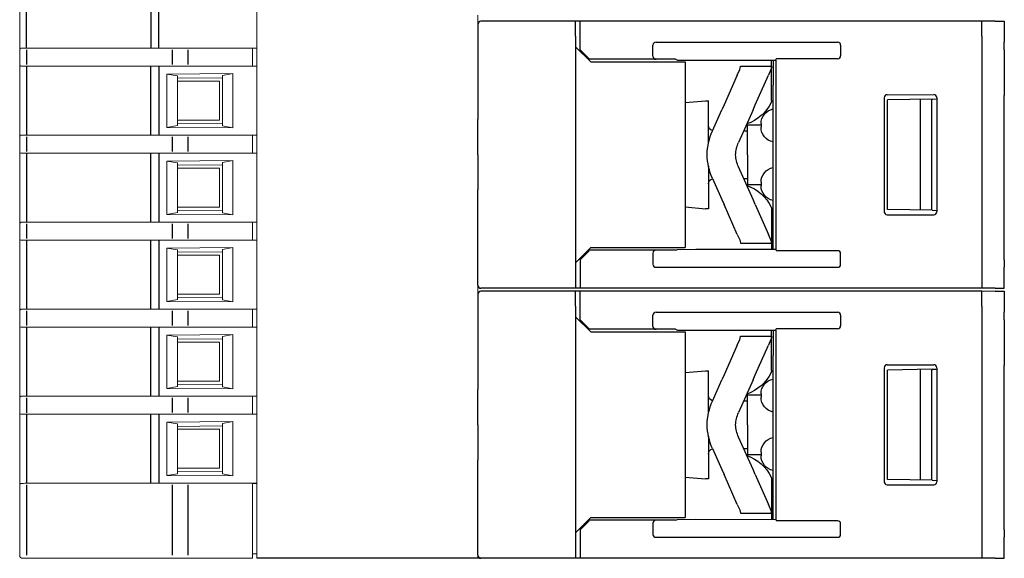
# Model space of a CAD drawing. Header units: millimetres. Extents: x -556 to 0, y -1 to 403.
# Tile 36 of 48: x -327 to -262, y 311 to 347. Entities that reach past the tile are written whole.
import ezdxf

# ---------------------------------------------------------------- set-up
doc = ezdxf.new("R2010")
doc.units = ezdxf.units.MM
doc.header["$LTSCALE"] = 3

# ---------------------------------------------------------------- blocks, each defined once
blk = doc.blocks.new('CGI1030-01')
at = {"linetype": 'Continuous', "lineweight": 0, "extrusion": (-1, 6.12323e-17, 2.22045e-16)}
for p, q in [((-311.5, 311.15000001), (-311.5, 364.55000001)), ((-327.3, 344.8518932), (-327.3, 347.54810684)), ((-296.78, 346.55), (-296.78, 347.15)), ((-296.78, 346.55), (-296.78, 340.20164954)), ((-326.85226423, 344.95000002), (-318.56060342, 344.95000002)), ((-318.0379611, 344.95000002), (-311.5, 344.95000002)), ((-311.8, 344.93949652), (-311.8, 344.94301799)), ((-311.8, 344.83951175), (-311.8, 344.93949652)), ((-327.3, 344.8518932), (-327.3, 344.84284333)), ((-327.3, 344.84284333), (-327.3, 343.85715671)), ((-311.8, 344.83951175), (-311.8, 343.86048829)), ((-327.3, 343.84810684), (-327.3, 343.85715671)), ((-327.3, 343.84810684), (-327.3, 339.0518932)), ((-326.85226423, 343.75000002), (-318.56060342, 343.75000002)), ((-318.0379611, 343.75000002), (-311.5, 343.75000002)), ((-311.8, 343.86048829), (-311.8, 343.76050352)), ((-311.8, 343.76050352), (-311.8, 343.75698205)), ((-313.1, 343.25815897), (-317.5, 343.22653156)), ((-317.5, 343.22653156), (-316.8, 343.10813596)), ((-317.5, 343.22653156), (-317.5, 339.67346848)), ((-316.8, 343.10813596), (-316.8, 339.79186408)), ((-316.78389058, 342.94552032), (-313.81565728, 342.9714237)), ((-313.8, 343.1297001), (-313.1, 343.25815897)), ((-313.8, 339.77029993), (-313.8, 343.1297001)), ((-313.1, 339.64184107), (-313.1, 343.25815897)), ((-316.78389058, 342.75000002), (-314, 342.75000002)), ((-314, 340.15000001), (-314, 342.75000002)), ((-316.8, 339.79186408), (-317.5, 339.67346848)), ((-317.5, 339.67346848), (-313.1, 339.64184107)), ((-316.78389058, 340.15000001), (-314, 340.15000001)), ((-313.81565728, 339.92857634), (-316.78389058, 339.95447972)), ((-313.1, 339.64184107), (-313.8, 339.77029993)), ((-296.78, 337.85), (-296.78, 340.20164954)), ((-327.3, 339.0518932), (-327.3, 339.04284333)), ((-327.3, 339.04284333), (-327.3, 338.05715671)), ((-326.85226423, 339.15000002), (-318.56060342, 339.15000002)), ((-318.0379611, 339.15000002), (-311.5, 339.15000002)), ((-311.8, 339.13949652), (-311.8, 339.14301799)), ((-311.8, 339.03951175), (-311.8, 339.13949652)), ((-311.8, 339.03951175), (-311.8, 338.06048829)), ((-327.3, 338.04810684), (-327.3, 338.05715671)), ((-327.3, 338.04810684), (-327.3, 333.2518932)), ((-326.85226423, 337.95000002), (-318.56060342, 337.95000002)), ((-318.0379611, 337.95000002), (-311.5, 337.95000002)), ((-311.8, 338.06048829), (-311.8, 337.96050352)), ((-311.8, 337.96050352), (-311.8, 337.95698205)), ((-296.78, 337.85), (-296.78, 335.49835046)), ((-313.1, 337.45815897), (-317.5, 337.42653156)), ((-317.5, 337.42653156), (-316.8, 337.30813596)), ((-317.5, 337.42653156), (-317.5, 333.87346848)), ((-316.8, 337.30813596), (-316.8, 333.99186408)), ((-316.78389058, 337.14552032), (-313.81565728, 337.1714237)), ((-313.8, 337.3297001), (-313.1, 337.45815897)), ((-313.8, 333.97029993), (-313.8, 337.3297001)), ((-313.1, 333.84184107), (-313.1, 337.45815897)), ((-316.78389058, 336.95000002), (-314, 336.95000002)), ((-314, 334.35000001), (-314, 336.95000002)), ((-296.78, 329.15), (-296.78, 335.49835046)), ((-316.8, 333.99186408), (-317.5, 333.87346848)), ((-317.5, 333.87346848), (-313.1, 333.84184107)), ((-316.78389058, 334.35000001), (-314, 334.35000001)), ((-313.81565728, 334.12857634), (-316.78389058, 334.15447972)), ((-313.1, 333.84184107), (-313.8, 333.97029993)), ((-327.3, 333.2518932), (-327.3, 333.24284333)), ((-327.3, 333.24284333), (-327.3, 332.25715671)), ((-326.85226423, 333.35000002), (-318.56060342, 333.35000002)), ((-318.0379611, 333.35000002), (-311.5, 333.35000002)), ((-311.8, 333.33949652), (-311.8, 333.34301799)), ((-311.8, 333.23951175), (-311.8, 333.33949652)), ((-311.8, 333.23951175), (-311.8, 332.26048829)), ((-327.3, 332.24810684), (-327.3, 332.25715671)), ((-327.3, 332.24810684), (-327.3, 327.4518932)), ((-326.85226423, 332.15000002), (-318.56060342, 332.15000002)), ((-318.0379611, 332.15000002), (-311.5, 332.15000002)), ((-311.8, 332.26048829), (-311.8, 332.16050352)), ((-311.8, 332.16050352), (-311.8, 332.15698205)), ((-313.1, 331.65815897), (-317.5, 331.62653156)), ((-317.5, 331.62653156), (-316.8, 331.50813596)), ((-317.5, 331.62653156), (-317.5, 328.07346848)), ((-316.8, 331.50813596), (-316.8, 328.19186408)), ((-316.78389058, 331.34552032), (-313.81565728, 331.3714237)), ((-316.78389058, 331.15000002), (-314, 331.15000002)), ((-314, 328.55000001), (-314, 331.15000002)), ((-313.8, 331.5297001), (-313.1, 331.65815897)), ((-313.8, 328.17029993), (-313.8, 331.5297001)), ((-313.1, 328.04184107), (-313.1, 331.65815897)), ((-316.78389058, 328.55000001), (-314, 328.55000001)), ((-296.78, 328.55), (-296.78, 329.15)), ((-296.78, 328.55), (-296.78, 322.20164954)), ((-316.8, 328.19186408), (-317.5, 328.07346848)), ((-317.5, 328.07346848), (-313.1, 328.04184107)), ((-313.81565728, 328.32857634), (-316.78389058, 328.35447972)), ((-313.1, 328.04184107), (-313.8, 328.17029993)), ((-327.3, 327.4518932), (-327.3, 327.44284333)), ((-327.3, 327.44284333), (-327.3, 326.45715671)), ((-326.85226423, 327.55000002), (-318.56060342, 327.55000002)), ((-318.0379611, 327.55000002), (-311.5, 327.55000002)), ((-311.8, 327.53949652), (-311.8, 327.54301799)), ((-311.8, 327.43951175), (-311.8, 327.53949652)), ((-311.8, 327.43951175), (-311.8, 326.46048829)), ((-327.3, 326.44810684), (-327.3, 326.45715671)), ((-327.3, 326.44810684), (-327.3, 321.6518932)), ((-326.85226423, 326.35000002), (-318.56060342, 326.35000002)), ((-318.0379611, 326.35000002), (-311.5, 326.35000002)), ((-311.8, 326.46048829), (-311.8, 326.36050352)), ((-311.8, 326.36050352), (-311.8, 326.35698205)), ((-313.1, 325.85815897), (-317.5, 325.82653156)), ((-317.5, 325.82653156), (-316.8, 325.70813596)), ((-317.5, 325.82653156), (-317.5, 322.27346848)), ((-316.8, 325.70813596), (-316.8, 322.39186408)), ((-316.78389058, 325.54552032), (-313.81565728, 325.5714237)), ((-316.78389058, 325.35000002), (-314, 325.35000002)), ((-314, 322.75000001), (-314, 325.35000002)), ((-313.8, 325.7297001), (-313.1, 325.85815897)), ((-313.8, 322.37029993), (-313.8, 325.7297001)), ((-313.1, 322.24184107), (-313.1, 325.85815897)), ((-316.78389058, 322.75000001), (-314, 322.75000001)), ((-316.8, 322.39186408), (-317.5, 322.27346848)), ((-317.5, 322.27346848), (-313.1, 322.24184107)), ((-313.81565728, 322.52857634), (-316.78389058, 322.55447972)), ((-313.1, 322.24184107), (-313.8, 322.37029993)), ((-296.78, 319.85), (-296.78, 322.20164954)), ((-327.3, 321.6518932), (-327.3, 321.64284333)), ((-327.3, 321.64284333), (-327.3, 320.65715671)), ((-326.85226423, 321.75000002), (-318.56060342, 321.75000002)), ((-318.0379611, 321.75000002), (-311.5, 321.75000002)), ((-311.8, 321.73949652), (-311.8, 321.74301799)), ((-311.8, 321.63951175), (-311.8, 321.73949652)), ((-311.8, 321.63951175), (-311.8, 320.66048829)), ((-327.3, 320.64810684), (-327.3, 320.65715671)), ((-327.3, 320.64810684), (-327.3, 315.8518932)), ((-311.8, 320.66048829), (-311.8, 320.56050352)), ((-326.85226423, 320.55000002), (-318.56060342, 320.55000002)), ((-318.0379611, 320.55000002), (-311.5, 320.55000002)), ((-313.1, 320.05815897), (-317.5, 320.02653156)), ((-317.5, 320.02653156), (-316.8, 319.90813596)), ((-317.5, 320.02653156), (-317.5, 316.47346848)), ((-313.8, 319.9297001), (-313.1, 320.05815897)), ((-313.1, 316.44184107), (-313.1, 320.05815897)), ((-311.8, 320.56050352), (-311.8, 320.55698205)), ((-316.8, 319.90813596), (-316.8, 316.59186408)), ((-316.78389058, 319.74552032), (-313.81565728, 319.7714237)), ((-316.78389058, 319.55000002), (-314, 319.55000002)), ((-314, 316.95000001), (-314, 319.55000002)), ((-313.8, 316.57029993), (-313.8, 319.9297001)), ((-296.78, 319.85), (-296.78, 317.49835046)), ((-296.78, 311.15), (-296.78, 317.49835046)), ((-316.78389058, 316.95000001), (-314, 316.95000001)), ((-313.81565728, 316.72857634), (-316.78389058, 316.75447972)), ((-316.8, 316.59186408), (-317.5, 316.47346848)), ((-317.5, 316.47346848), (-313.1, 316.44184107)), ((-313.1, 316.44184107), (-313.8, 316.57029993)), ((-327.3, 315.8518932), (-327.3, 315.84284333)), ((-327.3, 315.84284333), (-327.3, 311.15000001)), ((-326.85226423, 315.95000002), (-318.56060342, 315.95000002)), ((-318.0379611, 315.95000002), (-311.5, 315.95000002)), ((-311.8, 315.93949652), (-311.8, 315.94301799)), ((-311.8, 315.94301799), (-311.5, 315.94301799)), ((-311.8, 315.83951175), (-311.8, 315.93949652)), ((-311.8, 315.83951175), (-311.8, 311.15000001)), ((-327.1, 310.95000001), (-326.83135854, 310.95000001)), ((-326.83135854, 310.95000001), (-317.10030115, 310.95000001)), ((-317.10030115, 310.95000001), (-316.07592221, 310.95000001)), ((-316.07592221, 310.95000001), (-311.8, 310.95000001)), ((-311.8, 311.25000001), (-311.5, 311.25000001)), ((-311.8, 310.95000001), (-311.8, 311.15000001)), ((-311.5, 311.15000001), (-311.5, 310.95000001)), ((-311.5, 310.95000001), (-296.89715729, 310.95000001)), ((-296.79715729, 310.95000001), (-296.78, 310.95000001)), ((-296.78, 310.95000001), (-296.78, 311.15))]:
    blk.add_line(p, q, dxfattribs=at)
at = {"color": 31, "extrusion": (-1, 6.12323e-17, 2.22045e-16)}
for p, q in [((-326.85226423, 344.95000002), (-326.85226423, 347.45000002)), ((-318.56060342, 347.45000002), (-318.56060342, 344.95000002)), ((-318.0379611, 344.95000002), (-318.0379611, 347.45000002)), ((-326.85226423, 344.84268042), (-326.85226423, 343.85731962)), ((-317.12120684, 343.85954165), (-317.12120684, 344.84045839)), ((-316.07592221, 343.86048829), (-316.07592221, 344.83951175)), ((-326.85226423, 343.75000002), (-326.85226423, 339.15000002)), ((-318.56060342, 339.15000002), (-318.56060342, 343.75000002)), ((-318.0379611, 343.75000002), (-318.0379611, 339.15000002)), ((-326.85226423, 339.04268042), (-326.85226423, 338.05731962)), ((-317.12120684, 338.05954165), (-317.12120684, 339.04045839)), ((-316.07592221, 338.06048829), (-316.07592221, 339.03951175)), ((-326.85226423, 337.95000002), (-326.85226423, 333.35000002)), ((-318.56060342, 333.35000002), (-318.56060342, 337.95000002)), ((-318.0379611, 337.95000002), (-318.0379611, 333.35000002)), ((-326.85226423, 333.24268042), (-326.85226423, 332.25731962)), ((-317.12120684, 332.25954165), (-317.12120684, 333.24045839)), ((-316.07592221, 332.26048829), (-316.07592221, 333.23951175)), ((-326.85226423, 332.15000002), (-326.85226423, 327.55000002)), ((-318.56060342, 327.55000002), (-318.56060342, 332.15000002)), ((-318.0379611, 332.15000002), (-318.0379611, 327.55000002)), ((-326.85226423, 327.44268042), (-326.85226423, 326.45731962)), ((-317.12120684, 326.45954165), (-317.12120684, 327.44045839)), ((-316.07592221, 326.46048829), (-316.07592221, 327.43951175)), ((-326.85226423, 326.35000002), (-326.85226423, 321.75000002)), ((-318.56060342, 321.75000002), (-318.56060342, 326.35000002)), ((-318.0379611, 326.35000002), (-318.0379611, 321.75000002)), ((-326.85226423, 321.64268042), (-326.85226423, 320.65731962)), ((-317.12120684, 320.65954165), (-317.12120684, 321.64045839)), ((-316.07592221, 320.66048829), (-316.07592221, 321.63951175)), ((-326.85226423, 320.55000002), (-326.85226423, 315.95000002)), ((-318.56060342, 315.95000002), (-318.56060342, 320.55000002)), ((-318.0379611, 320.55000002), (-318.0379611, 315.95000002)), ((-326.85226423, 315.84268042), (-326.85226423, 311.15000001)), ((-317.12120684, 311.15000001), (-317.12120684, 315.84045839)), ((-316.07592221, 311.15000001), (-316.07592221, 315.83951175))]:
    blk.add_line(p, q, dxfattribs=at)
at = {"extrusion": (-1, -4.28626e-16, 2.22045e-16)}
for p, q in [((-296.78, 346.55), (-296.78, 340.20164954)), ((-290.28, 346.75), (-296.58, 346.75)), ((-296.78, 337.85), (-296.78, 340.20164954)), ((-296.78, 337.85), (-296.78, 335.49835046)), ((-296.78, 329.15), (-296.78, 335.49835046)), ((-296.78, 328.55), (-296.78, 322.20164954)), ((-290.28, 328.95), (-296.58, 328.95)), ((-290.28, 328.75), (-296.58, 328.75)), ((-296.78, 319.85), (-296.78, 322.20164954)), ((-296.78, 319.85), (-296.78, 317.49835046)), ((-296.78, 311.15), (-296.78, 317.49835046)), ((-290.28, 310.95), (-311.5, 310.95))]:
    blk.add_line(p, q, dxfattribs=at)
at = {"extrusion": (-1, -1.83691e-16, 0)}
for p, q in [((-289.98, 346.75), (-290.28, 346.75)), ((-290.28, 345.75), (-290.28, 346.75)), ((-289.98, 345.75), (-289.98, 346.75)), ((-263.23, 346.75), (-289.98, 346.75)), ((-263.23, 345.75), (-263.23, 346.75)), ((-262.3419847, 346.74679563), (-263.23, 346.74214595)), ((-262.3419847, 346.74679563), (-262.1007109, 346.74805895)), ((-262.1007109, 346.74805895), (-261.73, 346.75)), ((-261.73, 346.75), (-261.73, 345.35)), ((-290.28, 345.75), (-290.28, 329.95)), ((-289.98, 344.85), (-289.98, 345.75)), ((-263.23, 345.75), (-263.23, 329.95)), ((-289.26924108, 344.03924109), (-290.28, 345.05)), ((-285.13, 344.4084703), (-285.13, 345.1547658)), ((-284.91837505, 345.35), (-272.84162495, 345.35)), ((-272.63, 345.1547658), (-272.63, 344.4452342)), ((-261.73, 344.85000685), (-261.73, 345.35)), ((-289.98, 344.85), (-289.38, 344.25)), ((-289.38, 344.25), (-289.34665163, 344.21665163)), ((-276.95537151, 344.15309782), (-276.93, 344.25)), ((-272.84162495, 344.25), (-276.93, 344.25)), ((-261.73, 344.85000685), (-261.73, 341.80155734)), ((-283.62111591, 344.21223552), (-289.34665163, 344.21665163)), ((-289.26924108, 344.03924109), (-282.98, 344.03751526)), ((-283.62111591, 344.21223552), (-283.50334818, 344.15640549)), ((-283.50334818, 344.15640549), (-282.28, 344.15)), ((-282.98, 344.03751526), (-282.98, 331.66248474)), ((-282.27924474, 344.15), (-282.28, 344.15)), ((-282.27924474, 344.15000044), (-276.95537151, 344.15309782)), ((-279.30774505, 343.74999998), (-277.23, 343.74999998)), ((-279.30774505, 343.73069397), (-279.30774505, 343.74999998)), ((-277.23, 343.88534071), (-277.23, 344.15293805)), ((-277.23, 343.74999998), (-277.23, 343.88534071)), ((-277.23, 343.74999998), (-277.23, 343.73069397)), ((-277.23, 341.4673651), (-277.23, 343.73069397)), ((-277.13, 344.15299622), (-277.13, 343.25)), ((-276.95537151, 344.15309782), (-276.95537151, 331.54690218)), ((-279.51242504, 343.16249998), (-280.39343889, 341.17173907)), ((-279.51242504, 343.16249998), (-279.3505186, 343.5283478)), ((-278.31569383, 341.17173907), (-277.43467998, 343.16249998)), ((-277.27277355, 343.5283478), (-277.43467998, 343.16249998)), ((-277.13, 343.25), (-277.13, 342.47540333)), ((-277.13, 333.22459667), (-277.13, 342.47540333)), ((-269.73095571, 341.65191157), (-269.73095571, 334.04808843)), ((-269.53099379, 341.85194203), (-266.43104631, 341.85241424)), ((-266.23104631, 341.65247517), (-266.23104631, 334.04752483)), ((-261.73, 341.80155734), (-261.73, 341.79630937)), ((-261.73, 337.85), (-261.73, 341.79630937)), ((-282.98, 341.3318903), (-281.63, 341.45)), ((-281.63, 341.45), (-281.43, 341.45)), ((-281.43, 338.61652333), (-281.43, 341.45)), ((-280.39343889, 341.17173907), (-280.54044289, 340.83956516)), ((-278.46269783, 340.83956516), (-278.31569383, 341.17173907)), ((-266.5286832, 341.55133999), (-269.51560801, 341.50002279)), ((-269.51560801, 337.85), (-269.51560801, 341.50002279)), ((-267.33, 341.53757287), (-267.33, 334.16242713)), ((-267.33, 341.53757287), (-267.33, 337.85)), ((-266.53, 341.55), (-266.54745506, 341.49727956)), ((-266.54745506, 337.85), (-266.54745506, 341.49727956)), ((-266.53, 341.55), (-266.5286832, 341.55133999)), ((-266.5286832, 341.5487504), (-266.23104631, 341.56443068)), ((-266.5286832, 341.5487504), (-266.5286832, 341.55133999)), ((-281.16214749, 339.43474592), (-280.54044289, 340.83956516)), ((-278.46269783, 340.83956516), (-279.42468697, 338.66583048)), ((-278.83, 337.85), (-278.83, 339.85)), ((-278.83, 339.85), (-277.93, 339.85)), ((-277.93, 339.9202041), (-277.93, 339.6797959)), ((-279.07765172, 339.45), (-278.83, 339.45)), ((-278.83, 337.85), (-278.83, 335.85)), ((-269.51560801, 334.19997722), (-269.51560801, 337.85)), ((-266.54745506, 334.20272044), (-266.54745506, 337.85)), ((-261.73, 333.90369063), (-261.73, 337.85)), ((-281.43, 337.08347663), (-281.43, 334.25)), ((-278.46269783, 334.86043479), (-279.42468697, 337.03416947)), ((-281.16214749, 336.26525404), (-280.54044289, 334.86043479)), ((-278.83, 336.25), (-279.07765174, 336.25)), ((-277.93, 335.85), (-278.83, 335.85)), ((-277.93, 336.0202041), (-277.93, 335.7797959)), ((-280.54044289, 334.86043479), (-280.39343889, 334.52826088)), ((-279.51242504, 332.53749998), (-280.39343889, 334.52826088)), ((-278.31569383, 334.52826088), (-278.46269783, 334.86043479)), ((-278.31569383, 334.52826088), (-277.43467998, 332.53749998)), ((-282.98, 334.3681097), (-281.63, 334.25)), ((-281.43, 334.25), (-281.63, 334.25)), ((-277.23, 334.23263485), (-277.23, 331.96930599)), ((-269.53099379, 333.84805797), (-266.43104631, 333.84758576)), ((-266.5286832, 334.14866001), (-269.51560801, 334.19997722)), ((-266.53, 334.15), (-266.54745506, 334.20272044)), ((-266.53, 334.15), (-266.5286832, 334.14866001)), ((-266.5286832, 334.1512496), (-266.23104631, 334.13556933)), ((-266.5286832, 334.1512496), (-266.5286832, 334.14866001)), ((-261.73, 333.89844266), (-261.73, 333.90369063)), ((-261.73, 330.84999315), (-261.73, 333.89844266)), ((-277.13, 332.45), (-277.13, 333.22459667)), ((-279.51242504, 332.53749998), (-279.3505186, 332.17165215)), ((-277.27277355, 332.17165215), (-277.43467998, 332.53749998)), ((-277.13, 331.54700378), (-277.13, 332.45)), ((-279.30774505, 331.96930599), (-279.30774505, 331.94999998)), ((-279.30774505, 331.94999998), (-277.23, 331.94999998)), ((-277.23, 331.94999998), (-277.23, 331.96930599)), ((-277.23, 331.94999998), (-277.23, 331.81465929)), ((-277.23, 331.81465929), (-277.23, 331.54706196)), ((-289.26924108, 331.66075892), (-290.28, 330.65)), ((-289.98, 330.85), (-289.38, 331.45)), ((-289.38, 331.45), (-289.34665163, 331.48334837)), ((-283.62111591, 331.48776449), (-289.34665163, 331.48334837)), ((-289.26924108, 331.66075892), (-282.98, 331.66248474)), ((-285.13, 331.2915297), (-285.13, 330.5452342)), ((-283.62111591, 331.48776449), (-283.50334818, 331.54359451)), ((-283.50334818, 331.54359451), (-282.28, 331.55)), ((-282.27924474, 331.55), (-282.28, 331.55)), ((-282.27924474, 331.54999956), (-276.95537151, 331.54690218)), ((-276.95537151, 331.54690218), (-276.93, 331.45)), ((-272.84162495, 331.45), (-276.93, 331.45)), ((-272.63, 330.5452342), (-272.63, 331.2547658)), ((-289.98, 330.85), (-289.98, 329.95)), ((-261.73, 330.84999315), (-261.73, 330.35)), ((-290.28, 329.95), (-290.28, 328.95)), ((-289.98, 329.95), (-289.98, 328.95)), ((-284.91837505, 330.35), (-272.84162495, 330.35)), ((-263.23, 329.95), (-263.23, 328.95)), ((-261.73, 328.95), (-261.73, 330.35)), ((-289.98, 328.95), (-290.28, 328.95)), ((-289.98, 328.75), (-290.28, 328.75)), ((-290.28, 327.75), (-290.28, 328.75)), ((-263.23, 328.95), (-289.98, 328.95)), ((-289.98, 327.75), (-289.98, 328.75)), ((-263.23, 328.75), (-289.98, 328.75)), ((-262.3419847, 328.95320438), (-263.23, 328.95785406)), ((-263.23, 327.75), (-263.23, 328.75)), ((-262.3419847, 328.74679563), (-263.23, 328.74214595)), ((-262.3419847, 328.95320438), (-262.1007109, 328.95194106)), ((-262.3419847, 328.74679563), (-262.1007109, 328.74805895)), ((-262.1007109, 328.95194106), (-261.73, 328.95)), ((-262.1007109, 328.74805895), (-261.73, 328.75)), ((-261.73, 328.75), (-261.73, 327.35)), ((-290.28, 327.75), (-290.28, 311.95)), ((-289.98, 326.85), (-289.98, 327.75)), ((-284.91837505, 327.35), (-272.84162495, 327.35)), ((-263.23, 327.75), (-263.23, 311.95)), ((-261.73, 326.85000685), (-261.73, 327.35)), ((-289.26924108, 326.03924109), (-290.28, 327.05)), ((-289.98, 326.85), (-289.38, 326.25)), ((-285.13, 326.4084703), (-285.13, 327.1547658)), ((-272.63, 327.1547658), (-272.63, 326.4452342)), ((-261.73, 326.85000685), (-261.73, 323.80155734)), ((-289.38, 326.25), (-289.34665163, 326.21665163)), ((-283.62111591, 326.21223552), (-289.34665163, 326.21665163)), ((-289.26924108, 326.03924109), (-282.98, 326.03751526)), ((-283.62111591, 326.21223552), (-283.50334818, 326.15640549)), ((-283.50334818, 326.15640549), (-282.28, 326.15)), ((-282.98, 326.03751526), (-282.98, 313.66248474)), ((-282.27924474, 326.15), (-282.28, 326.15)), ((-282.27924474, 326.15000044), (-276.95537151, 326.15309782)), ((-277.23, 325.88534071), (-277.23, 326.15293805)), ((-277.23, 325.74999998), (-277.23, 325.88534071)), ((-277.13, 326.15299622), (-277.13, 325.25)), ((-276.95537151, 326.15309782), (-276.93, 326.25)), ((-276.95537151, 326.15309782), (-276.95537151, 313.54690218)), ((-272.84162495, 326.25), (-276.93, 326.25)), ((-279.51242504, 325.16249998), (-279.3505186, 325.5283478)), ((-279.30774505, 325.74999998), (-277.23, 325.74999998)), ((-279.30774505, 325.73069397), (-279.30774505, 325.74999998)), ((-277.27277355, 325.5283478), (-277.43467998, 325.16249998)), ((-277.23, 325.74999998), (-277.23, 325.73069397)), ((-277.23, 323.4673651), (-277.23, 325.73069397)), ((-277.13, 325.25), (-277.13, 324.47540333)), ((-279.51242504, 325.16249998), (-280.39343889, 323.17173907)), ((-278.31569383, 323.17173907), (-277.43467998, 325.16249998)), ((-277.13, 315.22459667), (-277.13, 324.47540333)), ((-282.98, 323.3318903), (-281.63, 323.45)), ((-281.63, 323.45), (-281.43, 323.45)), ((-281.43, 320.61652333), (-281.43, 323.45)), ((-269.73095571, 323.65191157), (-269.73095571, 316.04808843)), ((-269.53099379, 323.85194203), (-266.43104631, 323.85241424)), ((-266.5286832, 323.55133999), (-269.51560801, 323.50002279)), ((-269.51560801, 319.85), (-269.51560801, 323.50002279)), ((-267.33, 323.53757287), (-267.33, 319.85)), ((-266.53, 323.55), (-266.54745506, 323.49727956)), ((-266.54745506, 319.85), (-266.54745506, 323.49727956)), ((-266.53, 323.55), (-266.5286832, 323.55133999)), ((-266.5286832, 323.5487504), (-266.23104631, 323.56443068)), ((-266.5286832, 323.5487504), (-266.5286832, 323.55133999)), ((-266.23104631, 323.65247517), (-266.23104631, 316.04752483)), ((-261.73, 323.80155734), (-261.73, 323.79630937)), ((-261.73, 319.85), (-261.73, 323.79630937)), ((-281.16214749, 321.43474592), (-280.54044289, 322.83956516)), ((-280.39343889, 323.17173907), (-280.54044289, 322.83956516)), ((-278.46269783, 322.83956516), (-279.42468697, 320.66583048)), ((-278.46269783, 322.83956516), (-278.31569383, 323.17173907)), ((-279.07765172, 321.45), (-278.83, 321.45)), ((-278.83, 319.85), (-278.83, 321.85)), ((-278.83, 321.85), (-277.93, 321.85)), ((-277.93, 321.9202041), (-277.93, 321.6797959)), ((-278.83, 319.85), (-278.83, 317.85)), ((-269.51560801, 316.19997722), (-269.51560801, 319.85)), ((-267.33, 319.85), (-267.33, 316.16242713)), ((-266.54745506, 316.20272044), (-266.54745506, 319.85)), ((-261.73, 315.90369063), (-261.73, 319.85)), ((-281.43, 319.08347663), (-281.43, 316.25)), ((-278.46269783, 316.86043479), (-279.42468697, 319.03416947)), ((-281.16214749, 318.26525404), (-280.54044289, 316.86043479)), ((-278.83, 318.25), (-279.07765174, 318.25)), ((-277.93, 318.0202041), (-277.93, 317.7797959)), ((-277.93, 317.85), (-278.83, 317.85)), ((-280.54044289, 316.86043479), (-280.39343889, 316.52826088)), ((-278.31569383, 316.52826088), (-278.46269783, 316.86043479)), ((-282.98, 316.3681097), (-281.63, 316.25)), ((-281.43, 316.25), (-281.63, 316.25)), ((-279.51242504, 314.53749998), (-280.39343889, 316.52826088)), ((-278.31569383, 316.52826088), (-277.43467998, 314.53749998)), ((-277.23, 316.23263485), (-277.23, 313.96930599)), ((-266.5286832, 316.14866001), (-269.51560801, 316.19997722)), ((-266.53, 316.15), (-266.54745506, 316.20272044)), ((-266.53, 316.15), (-266.5286832, 316.14866001)), ((-266.5286832, 316.1512496), (-266.23104631, 316.13556933)), ((-266.5286832, 316.1512496), (-266.5286832, 316.14866001)), ((-269.53099379, 315.84805797), (-266.43104631, 315.84758576)), ((-261.73, 315.89844266), (-261.73, 315.90369063)), ((-261.73, 312.84999315), (-261.73, 315.89844266)), ((-277.13, 314.45), (-277.13, 315.22459667)), ((-279.51242504, 314.53749998), (-279.3505186, 314.17165215)), ((-277.27277355, 314.17165215), (-277.43467998, 314.53749998)), ((-277.13, 313.54700378), (-277.13, 314.45)), ((-289.26924108, 313.66075892), (-290.28, 312.65)), ((-289.98, 312.85), (-289.38, 313.45)), ((-289.38, 313.45), (-289.34665163, 313.48334837)), ((-283.62111591, 313.48776449), (-289.34665163, 313.48334837)), ((-289.26924108, 313.66075892), (-282.98, 313.66248474)), ((-283.62111591, 313.48776449), (-283.50334818, 313.54359451)), ((-283.50334818, 313.54359451), (-282.28, 313.55)), ((-282.27924474, 313.55), (-282.28, 313.55)), ((-282.27924474, 313.54999956), (-276.95537151, 313.54690218)), ((-279.30774505, 313.96930599), (-279.30774505, 313.94999998)), ((-279.30774505, 313.94999998), (-277.23, 313.94999998)), ((-277.23, 313.94999998), (-277.23, 313.96930599)), ((-277.23, 313.94999998), (-277.23, 313.81465929)), ((-277.23, 313.81465929), (-277.23, 313.54706196)), ((-276.95537151, 313.54690218), (-276.93, 313.45)), ((-272.84162495, 313.45), (-276.93, 313.45)), ((-289.98, 312.85), (-289.98, 311.95)), ((-285.13, 313.2915297), (-285.13, 312.5452342)), ((-272.63, 312.5452342), (-272.63, 313.2547658)), ((-261.73, 312.84999315), (-261.73, 312.35)), ((-284.91837505, 312.35), (-272.84162495, 312.35)), ((-261.73, 310.95), (-261.73, 312.35)), ((-290.28, 311.95), (-290.28, 310.95)), ((-289.98, 311.95), (-289.98, 310.95)), ((-263.23, 311.95), (-263.23, 310.95)), ((-289.98, 310.95), (-290.28, 310.95)), ((-263.23, 310.95), (-289.98, 310.95)), ((-262.3419847, 310.95320438), (-263.23, 310.95785406)), ((-262.3419847, 310.95320438), (-262.1007109, 310.95194106)), ((-262.1007109, 310.95194106), (-261.73, 310.95))]:
    blk.add_line(p, q, dxfattribs=at)
for points in [[(-279.3505186, 343.5283478), (-279.3505186, 343.5283478, 0.1043405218), (-279.30774505, 343.73069397)], [(-277.23, 343.73069397), (-277.23, 343.73069397, -0.1043136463), (-277.27277355, 343.5283478)], [(-279.3505186, 332.17165215), (-279.3505186, 332.17165215, -0.1043405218), (-279.30774505, 331.96930599)], [(-277.23, 331.96930599), (-277.23, 331.96930599, 0.1043136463), (-277.27277355, 332.17165215)], [(-279.3505186, 325.5283478), (-279.3505186, 325.5283478, 0.1043405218), (-279.30774505, 325.73069397)], [(-277.23, 325.73069397), (-277.23, 325.73069397, -0.1043136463), (-277.27277355, 325.5283478)], [(-279.3505186, 314.17165215), (-279.3505186, 314.17165215, -0.1043405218), (-279.30774505, 313.96930599)], [(-277.23, 313.96930599), (-277.23, 313.96930599, 0.1043136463), (-277.27277355, 314.17165215)]]:
    blk.add_lwpolyline(points, format="xyb")
for centre, start, end in [((-296.58, 346.55), 90, 180), ((-296.58, 329.15), 180, 270), ((-296.58, 328.55), 90, 180), ((-296.58, 311.15), 180, 270)]:
    blk.add_arc(centre, 0.2, start, end)
at = {"extrusion": (2.22045e-16, 4.07876e-32, -1)}
for centre, radius, start, end in [((279.78356894, 342.54968992), 2.8, 205.6536448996, 251.1411648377), ((277.53, 341.4673651), 0.3, 180, 205.6536448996), ((276.93, 339.9202041), 1, 0, 78.4630409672), ((281.08, 339.8), 0.35, 281.8841619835, 359.9999999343), ((276.93, 339.6797959), 1, 281.5369590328, 0), ((277.23, 337.69456888), 4.3, 2.0715084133, 23.8718486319), ((277.23, 337.69456888), 2.4, 3.7132428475, 23.8718486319), ((277.23, 338.00543107), 4.3, 336.1281513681, 357.9284915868), ((277.23, 338.00543107), 2.4, 336.1281513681, 356.2867571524), ((276.93, 336.0202041), 1, 0, 78.4630409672), ((281.08, 335.9), 0.35, 359.9999999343, 78.1158348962), ((279.78356894, 333.15031003), 2.8, 108.8588351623, 154.3463551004), ((276.93, 335.7797959), 1, 281.5369590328, 0), ((277.53, 334.23263485), 0.3, 154.3463551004, 180), ((279.78356894, 324.54968992), 2.8, 205.6536448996, 251.1411648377), ((277.53, 323.4673651), 0.3, 180, 205.6536448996), ((276.93, 321.9202041), 1, 0, 78.4630409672), ((277.23, 319.69456888), 4.3, 2.0715084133, 23.8718486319), ((281.08, 321.8), 0.35, 281.8841619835, 359.9999999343), ((276.93, 321.6797959), 1, 281.5369590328, 0), ((277.23, 319.69456888), 2.4, 3.7132428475, 23.8718486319), ((277.23, 320.00543107), 4.3, 336.1281513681, 357.9284915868), ((277.23, 320.00543107), 2.4, 336.1281513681, 356.2867571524), ((276.93, 318.0202041), 1, 0, 78.4630409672), ((281.08, 317.9), 0.35, 359.9999999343, 78.1158348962), ((279.78356894, 315.15031003), 2.8, 108.8588351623, 154.3463551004), ((276.93, 317.7797959), 1, 281.5369590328, 0), ((277.53, 316.23263485), 0.3, 154.3463551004, 180)]:
    blk.add_arc(centre, radius, start, end, dxfattribs=at)
at = {"linetype": 'Continuous', "lineweight": 0}
blk.add_arc((-327.1, 311.15000001), 0.2, 180, 270, dxfattribs=at)
for centre, major_axis, ratio, start_param, end_param in [((-326.8, 344.95964), (-0.49999997, -0.00964433), 0.01735299, 0.6367131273, 1.4657418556), ((-318.0379611, 345.03727534), (-5, -0.00912551), 0.0173593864, 1.466044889, 1.5165779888), ((-318.0379611, 345.03727534), (-5, 0), 0.0174550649, 1.5202632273, 1.5707963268), ((-326.8, 343.74036004), (-0.49999997, 0.00964433), 0.01735299, 4.8174434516, 5.6464721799), ((-318.0379611, 343.6627247), (-5, 0.00912551), 0.0173593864, 4.7666073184, 4.8171404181), ((-318.0379611, 343.6627247), (-5, 0), 0.0174550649, 4.7123889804, 4.7629220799), ((-326.8, 339.15964), (-0.49999997, -0.00964433), 0.01735299, 0.6367131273, 1.4657418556), ((-318.0379611, 339.23727534), (-5, -0.00912551), 0.0173593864, 1.466044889, 1.5165779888), ((-318.0379611, 339.23727534), (-5, 0), 0.0174550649, 1.5202632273, 1.5707963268), ((-326.8, 337.94036004), (-0.49999997, 0.00964433), 0.01735299, 4.8174434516, 5.6464721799), ((-318.0379611, 337.8627247), (-5, 0.00912551), 0.0173593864, 4.7666073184, 4.8171404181), ((-318.0379611, 337.8627247), (-5, 0), 0.0174550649, 4.7123889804, 4.7629220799), ((-326.8, 333.35964), (-0.49999997, -0.00964433), 0.01735299, 0.6367131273, 1.4657418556), ((-318.0379611, 333.43727534), (-5, -0.00912551), 0.0173593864, 1.466044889, 1.5165779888), ((-318.0379611, 333.43727534), (-5, 0), 0.0174550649, 1.5202632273, 1.5707963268), ((-326.8, 332.14036004), (-0.49999997, 0.00964433), 0.01735299, 4.8174434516, 5.6464721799), ((-318.0379611, 332.0627247), (-5, 0.00912551), 0.0173593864, 4.7666073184, 4.8171404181), ((-318.0379611, 332.0627247), (-5, 0), 0.0174550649, 4.7123889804, 4.7629220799), ((-326.8, 327.55964), (-0.49999997, -0.00964433), 0.01735299, 0.6367131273, 1.4657418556), ((-318.0379611, 327.63727534), (-5, -0.00912551), 0.0173593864, 1.466044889, 1.5165779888), ((-318.0379611, 327.63727534), (-5, 0), 0.0174550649, 1.5202632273, 1.5707963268), ((-326.8, 326.34036004), (-0.49999997, 0.00964433), 0.01735299, 4.8174434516, 5.6464721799), ((-318.0379611, 326.2627247), (-5, 0.00912551), 0.0173593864, 4.7666073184, 4.8171404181), ((-318.0379611, 326.2627247), (-5, 0), 0.0174550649, 4.7123889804, 4.7629220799), ((-326.8, 321.75964), (-0.49999997, -0.00964433), 0.01735299, 0.6367131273, 1.4657418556), ((-318.0379611, 321.83727534), (-5, -0.00912551), 0.0173593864, 1.466044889, 1.5165779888), ((-318.0379611, 321.83727534), (-5, 0), 0.0174550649, 1.5202632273, 1.5707963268), ((-326.8, 320.54036004), (-0.49999997, 0.00964433), 0.01735299, 4.8174434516, 5.6464721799), ((-318.0379611, 320.4627247), (-5, 0.00912551), 0.0173593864, 4.7666073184, 4.8171404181), ((-318.0379611, 320.4627247), (-5, 0), 0.0174550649, 4.7123889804, 4.7629220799), ((-326.8, 315.95964), (-0.49999997, -0.00964433), 0.01735299, 0.6367131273, 1.4657418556), ((-318.0379611, 316.03727534), (-5, -0.00912551), 0.0173593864, 1.466044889, 1.5165779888), ((-318.0379611, 316.03727534), (-5, 0), 0.0174550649, 1.5202632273, 1.5707963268)]:
    blk.add_ellipse(centre, major_axis=major_axis, ratio=ratio, start_param=start_param, end_param=end_param, dxfattribs=at)
for centre, major_axis, ratio, start_param, end_param in [((-284.91272792, 345.14955605), (-0.21504472, 0.03377424), 0.9187764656, 4.8816938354, 6.426496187), ((-272.84727207, 345.14955605), (0.21504472, 0.03377424), 0.9187764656, 6.1398744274, 7.684676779), ((-284.91272792, 344.41368005), (-0.21504472, -0.03377424), 0.9187764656, 6.1398744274, 7.684676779), ((-272.84727207, 344.45044395), (0.21504472, -0.03377424), 0.9187764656, 4.8816938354, 6.426496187), ((-269.53096333, 341.65191157), (0, 0.20003046), 0.9998096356, 0.000152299, 1.5707963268), ((-266.43110725, 341.65238377), (0.16232103, 0.11700189), 0.9995184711, 5.6588604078, 7.2293521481), ((-269.53096333, 334.04808843), (0, -0.20003046), 0.9998096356, 4.7123889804, 6.2830330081), ((-266.43110725, 334.04761624), (0.16232103, -0.11700189), 0.9995184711, 5.3370184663, 6.9075102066), ((-284.91272792, 331.28631995), (-0.21504472, 0.03377424), 0.9187764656, 4.8816938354, 6.426496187), ((-272.84727207, 331.24955605), (0.21504472, 0.03377424), 0.9187764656, 6.1398744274, 7.684676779), ((-284.91272792, 330.55044395), (-0.21504472, -0.03377424), 0.9187764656, 6.1398744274, 7.684676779), ((-272.84727207, 330.55044395), (0.21504472, -0.03377424), 0.9187764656, 4.8816938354, 6.426496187), ((-284.91272792, 327.14955605), (-0.21504472, 0.03377424), 0.9187764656, 4.8816938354, 6.426496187), ((-272.84727207, 327.14955605), (0.21504472, 0.03377424), 0.9187764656, 6.1398744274, 7.684676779), ((-284.91272792, 326.41368005), (-0.21504472, -0.03377424), 0.9187764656, 6.1398744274, 7.684676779), ((-272.84727207, 326.45044395), (0.21504472, -0.03377424), 0.9187764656, 4.8816938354, 6.426496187), ((-269.53096333, 323.65191157), (0, 0.20003046), 0.9998096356, 0.000152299, 1.5707963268), ((-266.43110725, 323.65238377), (0.16232103, 0.11700189), 0.9995184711, 5.6588604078, 7.2293521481), ((-269.53096333, 316.04808843), (0, -0.20003046), 0.9998096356, 4.7123889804, 6.2830330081), ((-266.43110725, 316.04761624), (0.16232103, -0.11700189), 0.9995184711, 5.3370184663, 6.9075102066), ((-284.91272792, 313.28631995), (-0.21504472, 0.03377424), 0.9187764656, 4.8816938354, 6.426496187), ((-272.84727207, 313.24955605), (0.21504472, 0.03377424), 0.9187764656, 6.1398744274, 7.684676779), ((-284.91272792, 312.55044395), (-0.21504472, -0.03377424), 0.9187764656, 6.1398744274, 7.684676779), ((-272.84727207, 312.55044395), (0.21504472, -0.03377424), 0.9187764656, 4.8816938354, 6.426496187)]:
    blk.add_ellipse(centre, major_axis=major_axis, ratio=ratio, start_param=start_param, end_param=end_param)
for points, knots in [([(-327.3, 344.8518932), (-327.3, 344.87332353), (-327.29214753, 344.89666217), (-327.27074105, 344.91997607), (-327.26562793, 344.92451954), (-327.25992287, 344.92855817)], [0, 0, 0, 0, 0.16277563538, 0.16277563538, 0.20606383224, 0.20606383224, 0.20606383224, 0.20606383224]), ([(-318.29051908, 344.95011143), (-318.29356066, 344.95011411), (-318.29660126, 344.95011546), (-318.3026805, 344.95011546), (-318.30572082, 344.95011411), (-318.30876181, 344.95011143)], [23.071029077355, 23.071029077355, 23.071029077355, 23.071029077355, 23.080160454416, 23.080160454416, 23.089291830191, 23.089291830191, 23.089291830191, 23.089291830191]), ([(-327.3, 343.84810684), (-327.3, 343.82667651), (-327.29214753, 343.80333787), (-327.27074105, 343.78002397), (-327.26562793, 343.7754805), (-327.25992287, 343.77144187)], [0, 0, 0, 0, 0.16277563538, 0.16277563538, 0.20606383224, 0.20606383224, 0.20606383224, 0.20606383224]), ([(-318.29051908, 343.74988861), (-318.29356066, 343.74988593), (-318.29660126, 343.74988458), (-318.3026805, 343.74988458), (-318.30572082, 343.74988593), (-318.30876181, 343.74988861)], [23.071029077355, 23.071029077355, 23.071029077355, 23.071029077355, 23.080160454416, 23.080160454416, 23.089291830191, 23.089291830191, 23.089291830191, 23.089291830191]), ([(-327.3, 339.0518932), (-327.3, 339.07332353), (-327.29214753, 339.09666217), (-327.27074105, 339.11997607), (-327.26562793, 339.12451954), (-327.25992287, 339.12855817)], [0, 0, 0, 0, 0.16277563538, 0.16277563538, 0.20606383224, 0.20606383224, 0.20606383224, 0.20606383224]), ([(-318.29051908, 339.15011143), (-318.29356066, 339.15011411), (-318.29660126, 339.15011546), (-318.3026805, 339.15011546), (-318.30572082, 339.15011411), (-318.30876181, 339.15011143)], [23.071029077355, 23.071029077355, 23.071029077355, 23.071029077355, 23.080160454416, 23.080160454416, 23.089291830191, 23.089291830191, 23.089291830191, 23.089291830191]), ([(-327.3, 338.04810684), (-327.3, 338.02667651), (-327.29214753, 338.00333787), (-327.27074105, 337.98002397), (-327.26562793, 337.9754805), (-327.25992287, 337.97144187)], [0, 0, 0, 0, 0.16277563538, 0.16277563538, 0.20606383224, 0.20606383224, 0.20606383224, 0.20606383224]), ([(-318.29051908, 337.94988861), (-318.29356066, 337.94988593), (-318.29660126, 337.94988458), (-318.3026805, 337.94988458), (-318.30572082, 337.94988593), (-318.30876181, 337.94988861)], [23.071029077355, 23.071029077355, 23.071029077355, 23.071029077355, 23.080160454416, 23.080160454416, 23.089291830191, 23.089291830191, 23.089291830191, 23.089291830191]), ([(-327.3, 333.2518932), (-327.3, 333.27332353), (-327.29214753, 333.29666217), (-327.27074105, 333.31997607), (-327.26562793, 333.32451954), (-327.25992287, 333.32855817)], [0, 0, 0, 0, 0.16277563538, 0.16277563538, 0.20606383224, 0.20606383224, 0.20606383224, 0.20606383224]), ([(-318.29051908, 333.35011143), (-318.29356066, 333.35011411), (-318.29660126, 333.35011546), (-318.3026805, 333.35011546), (-318.30572082, 333.35011411), (-318.30876181, 333.35011143)], [23.071029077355, 23.071029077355, 23.071029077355, 23.071029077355, 23.080160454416, 23.080160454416, 23.089291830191, 23.089291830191, 23.089291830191, 23.089291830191]), ([(-327.3, 332.24810684), (-327.3, 332.22667651), (-327.29214753, 332.20333787), (-327.27074105, 332.18002397), (-327.26562793, 332.1754805), (-327.25992287, 332.17144187)], [0, 0, 0, 0, 0.16277563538, 0.16277563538, 0.20606383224, 0.20606383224, 0.20606383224, 0.20606383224]), ([(-318.29051908, 332.14988861), (-318.29356066, 332.14988593), (-318.29660126, 332.14988458), (-318.3026805, 332.14988458), (-318.30572082, 332.14988593), (-318.30876181, 332.14988861)], [23.071029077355, 23.071029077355, 23.071029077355, 23.071029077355, 23.080160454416, 23.080160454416, 23.089291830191, 23.089291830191, 23.089291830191, 23.089291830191]), ([(-327.3, 327.4518932), (-327.3, 327.47332353), (-327.29214753, 327.49666217), (-327.27074105, 327.51997607), (-327.26562793, 327.52451954), (-327.25992287, 327.52855817)], [0, 0, 0, 0, 0.16277563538, 0.16277563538, 0.20606383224, 0.20606383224, 0.20606383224, 0.20606383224]), ([(-318.29051908, 327.55011143), (-318.29356066, 327.55011411), (-318.29660126, 327.55011546), (-318.3026805, 327.55011546), (-318.30572082, 327.55011411), (-318.30876181, 327.55011143)], [23.071029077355, 23.071029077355, 23.071029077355, 23.071029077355, 23.080160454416, 23.080160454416, 23.089291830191, 23.089291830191, 23.089291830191, 23.089291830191]), ([(-327.3, 326.44810684), (-327.3, 326.42667651), (-327.29214753, 326.40333787), (-327.27074105, 326.38002397), (-327.26562793, 326.3754805), (-327.25992287, 326.37144187)], [0, 0, 0, 0, 0.16277563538, 0.16277563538, 0.20606383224, 0.20606383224, 0.20606383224, 0.20606383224]), ([(-318.29051908, 326.34988861), (-318.29356066, 326.34988593), (-318.29660126, 326.34988458), (-318.3026805, 326.34988458), (-318.30572082, 326.34988593), (-318.30876181, 326.34988861)], [23.071029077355, 23.071029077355, 23.071029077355, 23.071029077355, 23.080160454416, 23.080160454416, 23.089291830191, 23.089291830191, 23.089291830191, 23.089291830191]), ([(-327.3, 321.6518932), (-327.3, 321.67332353), (-327.29214753, 321.69666217), (-327.27074105, 321.71997607), (-327.26562793, 321.72451954), (-327.25992287, 321.72855817)], [0, 0, 0, 0, 0.16277563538, 0.16277563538, 0.20606383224, 0.20606383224, 0.20606383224, 0.20606383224]), ([(-318.29051908, 321.75011143), (-318.29356066, 321.75011411), (-318.29660126, 321.75011546), (-318.3026805, 321.75011546), (-318.30572082, 321.75011411), (-318.30876181, 321.75011143)], [23.071029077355, 23.071029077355, 23.071029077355, 23.071029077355, 23.080160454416, 23.080160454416, 23.089291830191, 23.089291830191, 23.089291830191, 23.089291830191]), ([(-327.3, 320.64810684), (-327.3, 320.62667651), (-327.29214753, 320.60333787), (-327.27074105, 320.58002397), (-327.26562793, 320.5754805), (-327.25992287, 320.57144187)], [0, 0, 0, 0, 0.16277563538, 0.16277563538, 0.20606383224, 0.20606383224, 0.20606383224, 0.20606383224]), ([(-318.29051908, 320.54988861), (-318.29356066, 320.54988593), (-318.29660126, 320.54988458), (-318.3026805, 320.54988458), (-318.30572082, 320.54988593), (-318.30876181, 320.54988861)], [23.071029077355, 23.071029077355, 23.071029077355, 23.071029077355, 23.080160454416, 23.080160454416, 23.089291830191, 23.089291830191, 23.089291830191, 23.089291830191]), ([(-327.3, 315.8518932), (-327.3, 315.87332353), (-327.29214753, 315.89666217), (-327.27074105, 315.91997607), (-327.26562793, 315.92451954), (-327.25992287, 315.92855817)], [0, 0, 0, 0, 0.16277563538, 0.16277563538, 0.20606383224, 0.20606383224, 0.20606383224, 0.20606383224]), ([(-318.29051908, 315.95011143), (-318.29356066, 315.95011411), (-318.29660126, 315.95011546), (-318.3026805, 315.95011546), (-318.30572082, 315.95011411), (-318.30876181, 315.95011143)], [23.071029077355, 23.071029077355, 23.071029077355, 23.071029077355, 23.080160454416, 23.080160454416, 23.089291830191, 23.089291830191, 23.089291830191, 23.089291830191])]:
    blk.add_open_spline(points, degree=3, knots=knots, dxfattribs=at)
for points in [[(-327.25992287, 344.92855817), (-327.24460047, 344.93940493), (-327.22499045, 344.9468231), (-327.20192764, 344.94672677)], [(-327.25992287, 343.77144187), (-327.24460047, 343.76059511), (-327.22499045, 343.75317694), (-327.20192764, 343.75327327)], [(-327.25992287, 339.12855817), (-327.24460047, 339.13940493), (-327.22499045, 339.1468231), (-327.20192764, 339.14672677)], [(-327.25992287, 337.97144187), (-327.24460047, 337.96059511), (-327.22499045, 337.95317694), (-327.20192764, 337.95327327)], [(-327.25992287, 333.32855817), (-327.24460047, 333.33940493), (-327.22499045, 333.3468231), (-327.20192764, 333.34672677)], [(-327.25992287, 332.17144187), (-327.24460047, 332.16059511), (-327.22499045, 332.15317694), (-327.20192764, 332.15327327)], [(-327.25992287, 327.52855817), (-327.24460047, 327.53940493), (-327.22499045, 327.5468231), (-327.20192764, 327.54672677)], [(-327.25992287, 326.37144187), (-327.24460047, 326.36059511), (-327.22499045, 326.35317694), (-327.20192764, 326.35327327)], [(-327.25992287, 321.72855817), (-327.24460047, 321.73940493), (-327.22499045, 321.7468231), (-327.20192764, 321.74672677)], [(-327.25992287, 320.57144187), (-327.24460047, 320.56059511), (-327.22499045, 320.55317694), (-327.20192764, 320.55327327)], [(-327.25992287, 315.92855817), (-327.24460047, 315.93940493), (-327.22499045, 315.9468231), (-327.20192764, 315.94672677)]]:
    blk.add_open_spline(points, degree=3, dxfattribs=at)

msp = doc.modelspace()

# ---------------------------------------------------------------- block references
msp.add_blockref('CGI1030-01', (0, 0))

doc.saveas('drawing.dxf')
